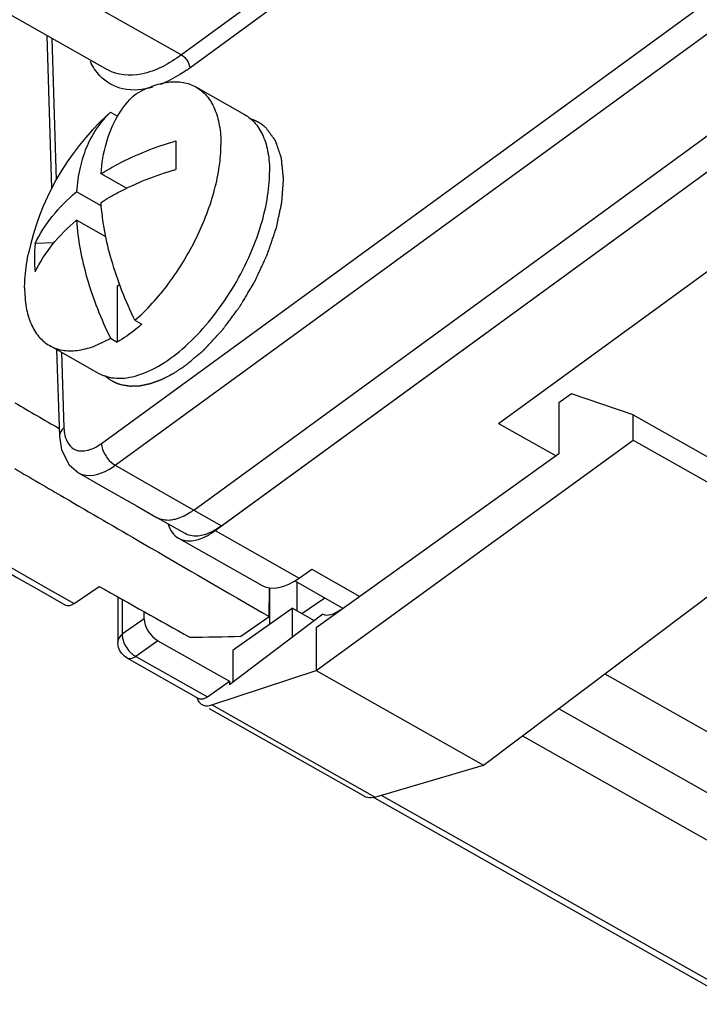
# Model space of a CAD drawing. Header units: millimetres. Extents: x 0 to 841, y 0 to 594.
# Tile 36 of 77: x 710 to 719, y 130 to 143. Entities that reach past the tile are written whole.
import ezdxf

# ---------------------------------------------------------------- set-up
doc = ezdxf.new("R2010")
doc.units = ezdxf.units.MM
doc.header["$LTSCALE"] = 46.255
doc.layers.get('0').update_dxf_attribs({"linetype": 'CONTINUOUS'})
for name, color, linetype in [('02___PRT_ALL_AXES', 7, 'CONTINUOUS'), ('DRAFTS', 7, 'CONTINUOUS'), ('ROUNDS', 7, 'CONTINUOUS')]:
    doc.layers.add(name, color=color, linetype=linetype)

msp = doc.modelspace()

# ---------------------------------------------------------------- linework, layer by layer
at = {"color": 7, "linetype": 'CONTINUOUS'}
for p, q in [((716.4312, 137.8617), (752.2562, 163.9906)), ((711.1701, 142.6219), (675.0043, 163.0648)), ((712.3297, 136.6954), (732.0269, 151.0615)), ((712.7051, 136.4832), (732.4023, 150.8493)), ((710.3509, 143.085), (710.4158, 141.0268)), ((711.1716, 142.621), (711.1703, 142.6218)), ((711.1612, 142.0077), (711.2105, 142.052)), ((711.2105, 142.052), (711.3023, 142.0001)), ((711.3023, 142.0001), (711.3023, 141.9924)), ((711.4243, 141.0286), (711.0821, 141.222)), ((711.0854, 140.7925), (710.7518, 140.9811)), ((711.1464, 140.3746), (710.7516, 140.5978)), ((710.4494, 140.2946), (710.1945, 140.2842)), ((711.3008, 139.7121), (711.3004, 138.9575)), ((711.3008, 139.7121), (711.3318, 139.7347)), ((711.5388, 139.2502), (711.6306, 139.1983)), ((711.2086, 139.0093), (711.3004, 138.9575)), ((710.4843, 138.857), (710.521, 137.6919)), ((717.4122, 138.2604), (717.2454, 138.1409)), ((718.2455, 137.9764), (717.4122, 138.2604)), ((717.2454, 138.1409), (717.2449, 137.4509)), ((718.2453, 137.6358), (718.2455, 137.9764)), ((718.2455, 137.9764), (720.414, 136.7506)), ((716.4312, 137.8617), (717.2066, 137.4234)), ((710.521, 137.6919), (710.5491, 137.505)), ((713.9757, 134.5333), (718.2453, 137.6358)), ((718.2453, 137.6358), (720.4137, 136.4101)), ((710.5491, 137.505), (710.6528, 137.3044)), ((717.2449, 137.4509), (713.9761, 135.1083)), ((710.6528, 137.3044), (710.7797, 137.1975)), ((710.7782, 137.1983), (711.1078, 137.0095)), ((711.1078, 137.0095), (711.5672, 136.7465)), ((710.5844, 136.8657), (710.5858, 136.8648)), ((711.5672, 136.7465), (711.837, 136.5921)), ((712.2135, 136.3793), (711.837, 136.5921)), ((716.2281, 133.2602), (720.4137, 136.4101)), ((711.6391, 136.2516), (711.6402, 136.251)), ((713.3513, 135.6481), (713.3509, 135.1584)), ((713.6895, 135.7404), (714.3279, 135.3796)), ((713.7213, 135.3368), (713.7211, 135.7226)), ((713.7851, 135.3007), (714.0937, 135.5119)), ((712.8626, 134.8121), (713.6552, 135.3741)), ((713.6552, 135.3741), (713.655, 134.9807)), ((713.953, 135.2058), (713.6552, 135.3741)), ((714.0687, 135.2933), (712.8108, 134.3428)), ((713.9761, 135.1083), (713.9757, 134.5333)), ((712.8623, 134.3818), (712.8626, 134.8121)), ((712.5715, 134.0709), (713.9757, 134.5333)), ((713.9757, 134.5333), (716.2281, 133.2602)), ((717.862, 134.4898), (731.2552, 126.9192)), ((712.8108, 134.391), (712.8108, 134.3428)), ((714.6305, 132.8383), (712.5421, 134.0188)), ((717.2409, 134.0224), (730.5433, 126.5032)), ((730.0455, 126.1401), (716.7518, 133.6544)), ((714.767, 132.8299), (716.2281, 133.2602))]:
    msp.add_line(p, q, dxfattribs=at)
at = {"color": 9, "linetype": 'CONTINUOUS'}
for p, q in [((675.5286, 163.5319), (712.1629, 142.8242)), ((711.0879, 137.5934), (730.7853, 151.9596)), ((711.2739, 137.2998), (730.9714, 151.6661)), ((719.0192, 147.8249), (712.1629, 142.8242)), ((719.0751, 147.607), (712.2754, 142.6476)), ((710.4178, 143.0472), (710.478, 141.137)), ((710.5512, 138.8192), (710.5832, 137.8026)), ((711.2739, 137.2998), (711.7885, 137.0051)), ((711.7885, 137.0051), (712.3297, 136.6954)), ((712.3297, 136.6954), (712.7051, 136.4832)), ((713.9183, 135.8974), (714.5662, 135.5312)), ((714.767, 132.8299), (712.5715, 134.0709))]:
    msp.add_line(p, q, dxfattribs=at)
msp.add_arc((710.9882, 144.4117), 2.1838, 304.73921, 306.11821, dxfattribs=at)
at = {"color": 7, "linetype": 'CONTINUOUS'}
for centre, radius, start, end in [((713.0125, 140.0467), 2.5963, 130.92315, 131.20219), ((742.9469, 141.4543), 30.8595, 179.60821, 180.31995), ((712.1197, 140.0914), 1.9348, 174.27877, 185.64939), ((712.5014, 134.1847), 0.1244, 229.32084, 240.58827), ((712.5006, 134.1835), 0.123, 240.63983, 250.5635), ((714.696, 132.9549), 0.1338, 240.6421, 250.1487), ((714.6955, 133.0717), 0.2522, 280.85691, 286.47596)]:
    msp.add_arc(centre, radius, start, end, dxfattribs=at)
for centre, major_axis, ratio, start_param, end_param in [((717.4145, 976.2977), (-639.92, 892.8947), 0.5713597, -4.0484956, -4.0477659), ((717.1648, 976.4413), (-640.5931, 893.8339), 0.5713597, -4.0481819, -4.047371), ((717.1648, 976.4413), (-640.5931, 893.8339), 0.5713597, -4.0473693, -4.0460836), ((717.1648, 976.4413), (-640.5931, 893.8339), 0.5713597, 2.237103, 2.2391866), ((714.3001, 135.7363), (0.2396, 0.4389), 0.4960712, -3.1046383, -2.3092395)]:
    msp.add_ellipse(centre, major_axis=major_axis, ratio=ratio, start_param=start_param, end_param=end_param, dxfattribs=at)
at = {"color": 9, "linetype": 'CONTINUOUS'}
for points, knots in [([(712.1629, 142.8242), (712.0017, 142.7067), (711.689, 142.5255), (711.3038, 142.547), (711.1717, 142.6211)], [0, 0, 0, 0, 0.5684236, 1, 1, 1, 1]), ([(711.7765, 142.3903), (711.6483, 142.3532), (711.3843, 142.3224), (711.1475, 142.4557), (711.0664, 142.5427)], [0, 0, 0, 0, 0.528895, 1, 1, 1, 1]), ([(712.2326, 142.6171), (712.2038, 142.5972), (712.093, 142.5244), (711.9747, 142.4626), (711.8839, 142.427)], [0, 0, 0, 0, 0.2645319, 1, 1, 1, 1]), ([(710.5832, 137.8026), (710.5843, 137.7679), (710.5946, 137.6556), (710.6643, 137.5372), (710.7378, 137.5067)], [0, 0, 0, 0, 0.3038284, 1, 1, 1, 1]), ([(710.8995, 137.4998), (710.915, 137.5036), (710.9822, 137.5251), (711.044, 137.5613), (711.0879, 137.5934)], [0, 0, 0, 0, 0.2271308, 1, 1, 1, 1]), ([(711.0879, 137.5934), (711.0883, 137.5661), (711.1136, 137.4493), (711.1949, 137.3451), (711.2739, 137.2998)], [0, 0, 0, 0, 0.2303905, 1, 1, 1, 1]), ([(710.7798, 137.1974), (710.8114, 137.1796), (710.9835, 137.1275), (711.1627, 137.2186), (711.2739, 137.2998)], [0, 0, 0, 0, 0.2086, 1, 1, 1, 1]), ([(712.3297, 136.6954), (712.309, 136.6803), (712.2316, 136.6281), (712.1454, 136.5868), (712.0796, 136.57)], [0, 0, 0, 0, 0.2739035, 1, 1, 1, 1]), ([(712.0796, 136.57), (712.0576, 136.5644), (711.9773, 136.5493), (711.8896, 136.5624), (711.8381, 136.5915)], [0, 0, 0, 0, 0.2780769, 1, 1, 1, 1])]:
    msp.add_open_spline(points, degree=3, knots=knots, dxfattribs=at)
for points in [[(712.1629, 142.8242), (712.2236, 142.7899), (712.2742, 142.7174), (712.2754, 142.6476)], [(711.0664, 142.5427), (711.0137, 142.5991), (710.971, 142.6657), (710.9381, 142.7355)], [(710.5832, 137.8026), (710.5494, 137.7772), (710.5196, 137.7343), (710.521, 137.692)], [(710.7378, 137.5067), (710.7877, 137.486), (710.8472, 137.4868), (710.8995, 137.4998)]]:
    msp.add_open_spline(points, degree=3, dxfattribs=at)
at = {"color": 7, "linetype": 'CONTINUOUS'}
for points, knots in [([(711.5407, 142.2929), (711.6142, 142.3357), (711.7584, 142.4064), (711.9785, 142.4645), (712.1829, 142.4645), (712.3058, 142.4222), (712.3588, 142.3922)], [0, 0, 0, 0, 0.2965371, 0.557227, 0.7875934, 1, 1, 1, 1]), ([(712.3588, 142.3922), (712.4131, 142.3615), (712.515, 142.2754), (712.6213, 142.0941), (712.6839, 141.8679), (712.6958, 141.7025), (712.6958, 141.6147)], [0, 0, 0, 0, 0.211253, 0.4411354, 0.702261, 1, 1, 1, 1]), ([(711.3049, 141.9988), (711.3211, 142.0266), (711.3884, 142.1331), (711.4715, 142.2297), (711.5407, 142.2929)], [0, 0, 0, 0, 0.2558143, 1, 1, 1, 1]), ([(711.2105, 142.052), (711.1435, 141.9909), (711.0205, 141.8491), (710.8826, 141.5947), (710.7898, 141.3009), (710.7599, 141.0906), (710.7518, 140.9811)], [0, 0, 0, 0, 0.2283242, 0.4676798, 0.7237139, 1, 1, 1, 1]), ([(711.0821, 141.222), (711.0926, 141.3638), (711.1362, 141.6334), (711.2399, 141.8874), (711.3049, 141.9988)], [0, 0, 0, 0, 0.5243099, 1, 1, 1, 1]), ([(711.0821, 141.222), (711.1562, 141.2689), (711.4745, 141.4524), (711.8198, 141.5872), (712.0881, 141.6653)], [0, 0, 0, 0, 0.238845, 1, 1, 1, 1]), ([(711.5388, 139.2502), (711.6208, 139.322), (711.7805, 139.4802), (712.0745, 139.8392), (712.3215, 140.2464), (712.5095, 140.6791), (712.614, 141.0019), (712.6791, 141.3133), (712.6957, 141.5173), (712.6958, 141.6147)], [0, 0, 0, 0, 0.1210585, 0.2493139, 0.5152996, 0.6469137, 0.7733332, 0.8917691, 1, 1, 1, 1]), ([(711.0818, 140.8387), (711.156, 140.8855), (711.4742, 141.069), (711.8195, 141.2038), (712.0878, 141.2819)], [0, 0, 0, 0, 0.238845, 1, 1, 1, 1]), ([(710.1945, 140.2842), (710.2567, 140.4139), (710.4204, 140.6677), (710.6331, 140.8809), (710.7518, 140.9811)], [0, 0, 0, 0, 0.4805641, 1, 1, 1, 1]), ([(711.5388, 139.2502), (711.4112, 139.5112), (711.2062, 140.0282), (711.0994, 140.5763), (711.0818, 140.8387)], [0, 0, 0, 0, 0.5248585, 1, 1, 1, 1]), ([(710.1943, 139.9009), (710.2564, 140.0305), (710.4202, 140.2844), (710.6329, 140.4976), (710.7516, 140.5978)], [0, 0, 0, 0, 0.4805679, 1, 1, 1, 1]), ([(710.7516, 140.5978), (710.7691, 140.3354), (710.8759, 139.7874), (711.081, 139.2703), (711.2086, 139.0093)], [0, 0, 0, 0, 0.4751415, 1, 1, 1, 1]), ([(710.0535, 139.6876), (710.0536, 139.723), (710.0581, 139.873), (710.0793, 140.0222), (710.1023, 140.1344)], [0, 0, 0, 0, 0.2362762, 1, 1, 1, 1]), ([(710.0535, 139.6876), (710.0535, 139.5997), (710.0654, 139.4343), (710.128, 139.2081), (710.2344, 139.0269), (710.3362, 138.9407), (710.3905, 138.91)], [0, 0, 0, 0, 0.297739, 0.5588646, 0.788747, 1, 1, 1, 1]), ([(711.6306, 139.1983), (711.6037, 139.1747), (711.4992, 139.087), (711.3872, 139.0081), (711.3004, 138.9575)], [0, 0, 0, 0, 0.2628976, 1, 1, 1, 1]), ([(710.3905, 138.91), (710.4435, 138.8801), (710.5664, 138.8378), (710.7708, 138.8378), (710.9909, 138.8958), (711.1351, 138.9665), (711.2086, 139.0093)], [0, 0, 0, 0, 0.2124066, 0.442773, 0.7034629, 1, 1, 1, 1]), ([(712.7051, 136.4832), (712.6872, 136.4701), (712.6194, 136.4239), (712.5451, 136.3862), (712.4881, 136.3675)], [0, 0, 0, 0, 0.269933, 1, 1, 1, 1]), ([(712.4881, 136.3675), (712.4631, 136.3593), (712.3735, 136.3363), (712.2719, 136.3464), (712.2139, 136.3791)], [0, 0, 0, 0, 0.283399, 1, 1, 1, 1]), ([(712.3737, 134.163), (712.3752, 134.1586), (712.3784, 134.15), (712.3822, 134.1417), (712.3842, 134.1377)], [0, 0, 0, 0, 0.5091089, 1, 1, 1, 1]), ([(712.4353, 134.1474), (712.4287, 134.1471), (712.4158, 134.148), (712.4037, 134.1525), (712.3983, 134.1555)], [0, 0, 0, 0, 0.5157073, 1, 1, 1, 1])]:
    msp.add_open_spline(points, degree=3, knots=knots, dxfattribs=at)
for points in [[(712.5138, 134.1789), (712.4908, 134.1625), (712.4634, 134.1487), (712.4353, 134.1474)], [(712.3842, 134.1377), (712.3931, 134.1199), (712.4052, 134.1033), (712.4203, 134.0903)], [(712.4596, 134.0675), (712.4948, 134.0551), (712.5361, 134.0592), (712.5715, 134.0709)], [(714.743, 132.824), (714.7127, 132.8183), (714.6796, 132.8186), (714.6506, 132.8291)]]:
    msp.add_open_spline(points, degree=3, dxfattribs=at)
at = {"layer": '02___PRT_ALL_AXES', "color": 7, "linetype": 'CONTINUOUS'}
for p, q in [((712.3588, 142.3922), (713.0137, 142.022)), ((710.3905, 138.91), (711.0454, 138.5398))]:
    msp.add_line(p, q, dxfattribs=at)
msp.add_arc((713.5311, 139.4322), 3.5, 132.61904, 168.42588, dxfattribs=at)
for points, knots in [([(713.0137, 142.0221), (713.0679, 141.9914), (713.1698, 141.9052), (713.2762, 141.724), (713.3388, 141.4978), (713.3507, 141.3323), (713.3507, 141.2445)], [0, 0, 0, 0, 0.2112531, 0.4411344, 0.7022586, 1, 1, 1, 1]), ([(713.3026, 141.8412), (713.2989, 141.8444), (713.2915, 141.8509), (713.2831, 141.8582), (713.2775, 141.8631), (713.2748, 141.8656), (713.272, 141.8679), (713.268, 141.8708), (713.2631, 141.8745), (713.2573, 141.8789), (713.2514, 141.8833), (713.2465, 141.887), (713.2426, 141.89), (713.2396, 141.892), (713.2365, 141.8939), (713.2324, 141.8966), (713.2273, 141.8998), (713.2212, 141.9038), (713.216, 141.9071), (713.2124, 141.9094), (713.2104, 141.9107), (713.2089, 141.9117), (713.2071, 141.9126), (713.2048, 141.9138), (713.2007, 141.916), (713.1948, 141.9191), (713.1878, 141.9229), (713.182, 141.926), (713.1773, 141.9285), (713.1744, 141.93), (713.172, 141.9313), (713.1697, 141.9323), (713.1658, 141.934), (713.1602, 141.9365), (713.1535, 141.9394), (713.1468, 141.9423), (713.1412, 141.9447), (713.1373, 141.9465), (713.1351, 141.9474), (713.1325, 141.9483), (713.1293, 141.9494), (713.1243, 141.9511), (713.118, 141.9533), (713.1079, 141.9568), (713.1003, 141.9594), (713.0953, 141.9612)], [0, 0, 0, 0, 0.0625, 0.125, 0.140625, 0.15625, 0.171875, 0.1875, 0.21875, 0.25, 0.28125, 0.3125, 0.328125, 0.34375, 0.359375, 0.375, 0.40625, 0.4375, 0.46875, 0.484375, 0.4921875, 0.5, 0.5078125, 0.515625, 0.53125, 0.5625, 0.59375, 0.625, 0.640625, 0.65625, 0.6640625, 0.671875, 0.6875, 0.71875, 0.75, 0.78125, 0.8125, 0.828125, 0.8359375, 0.84375, 0.859375, 0.875, 0.90625, 0.9375, 1, 1, 1, 1]), ([(712.2163, 138.6415), (712.231, 138.6539), (712.2604, 138.6787), (712.3045, 138.7159), (712.3486, 138.7531), (712.3853, 138.784), (712.4148, 138.8088), (712.4331, 138.8243), (712.446, 138.8352), (712.4533, 138.8414), (712.4589, 138.846), (712.4635, 138.8499), (712.4671, 138.853), (712.4694, 138.8549), (712.4713, 138.8565), (712.4727, 138.8576), (712.474, 138.859), (712.4758, 138.861), (712.478, 138.8634), (712.4816, 138.8673), (712.4861, 138.8722), (712.4933, 138.88), (712.5023, 138.8897), (712.5131, 138.9014), (712.5275, 138.9169), (712.5455, 138.9364), (712.5671, 138.9597), (712.5887, 138.9831), (712.6102, 139.0064), (712.6318, 139.0298), (712.6534, 139.0531), (712.6714, 139.0726), (712.6858, 139.0881), (712.6966, 139.0998), (712.7056, 139.1095), (712.7128, 139.1173), (712.7173, 139.1222), (712.7204, 139.1256), (712.7222, 139.1275), (712.724, 139.1294), (712.7261, 139.1323), (712.7294, 139.1368), (712.7335, 139.1424), (712.7401, 139.1513), (712.7484, 139.1625), (712.7617, 139.1805), (712.7782, 139.2029), (712.7981, 139.2298), (712.818, 139.2567), (712.8378, 139.2835), (712.8577, 139.3104), (712.8775, 139.3373), (712.8974, 139.3642), (712.914, 139.3866), (712.9272, 139.4046), (712.9371, 139.418), (712.9454, 139.4292), (712.9512, 139.4371), (712.9546, 139.4415), (712.9568, 139.4451), (712.9589, 139.4487), (712.9617, 139.4535), (712.9653, 139.4595), (712.9696, 139.4667), (712.9753, 139.4763), (712.9824, 139.4883), (712.9938, 139.5076), (713.008, 139.5316), (713.0251, 139.5605), (713.0479, 139.5989), (713.0763, 139.647), (713.1048, 139.6951), (713.1247, 139.7287), (713.1347, 139.7455), (713.1404, 139.7552), (713.1447, 139.7624), (713.1482, 139.7684), (713.1511, 139.7732), (713.154, 139.7779), (713.1569, 139.7844), (713.1617, 139.7946), (713.1676, 139.8074), (713.1747, 139.8227), (713.1818, 139.8381), (713.1913, 139.8585), (713.2079, 139.8943), (713.2269, 139.9353), (713.2459, 139.9762), (713.2601, 140.0069), (713.2743, 140.0375), (713.2862, 140.0631), (713.2957, 140.0836), (713.3028, 140.0989), (713.3087, 140.1117), (713.3135, 140.1219), (713.3165, 140.1283), (713.3185, 140.1328), (713.3198, 140.1354), (713.3205, 140.1379), (713.3217, 140.1411), (713.3234, 140.1463), (713.3256, 140.1527), (713.3308, 140.1681), (713.3387, 140.1912), (713.3492, 140.222), (713.3632, 140.2631), (713.3807, 140.3145), (713.3982, 140.3659), (713.4122, 140.407), (713.4227, 140.4378), (713.4306, 140.4609), (713.4358, 140.4763), (713.438, 140.4827), (713.4398, 140.4879), (713.4408, 140.4911), (713.4418, 140.4937), (713.4423, 140.4961), (713.4432, 140.5005), (713.4445, 140.5067), (713.4467, 140.5166), (713.4493, 140.529), (713.4525, 140.5438), (713.4567, 140.5637), (713.462, 140.5885), (713.4683, 140.6182), (713.4747, 140.6479), (713.481, 140.6777), (713.4874, 140.7074), (713.4937, 140.7372), (713.499, 140.7619), (713.5032, 140.7818), (713.5064, 140.7966), (713.509, 140.809), (713.5112, 140.8189), (713.5127, 140.8264), (713.5141, 140.8326), (713.515, 140.8369), (713.5156, 140.8394), (713.5157, 140.8411), (713.5158, 140.8428), (713.516, 140.8451), (713.5163, 140.849), (713.5167, 140.8546), (713.5172, 140.8614), (713.5178, 140.8704), (713.5186, 140.8817), (713.5196, 140.8952), (713.5209, 140.9132), (713.5225, 140.9357), (713.5245, 140.9627), (713.5264, 140.9898), (713.5284, 141.0168), (713.5303, 141.0438), (713.5319, 141.0664), (713.5332, 141.0844), (713.5342, 141.0979), (713.5352, 141.1114), (713.536, 141.1227), (713.5367, 141.1317), (713.5371, 141.1384), (713.5375, 141.1441), (713.5379, 141.1486), (713.5381, 141.1514), (713.5382, 141.1533), (713.5383, 141.1545), (713.5382, 141.1555), (713.5381, 141.1567), (713.5378, 141.1588), (713.5376, 141.1613), (713.537, 141.1673), (713.5361, 141.1764), (713.5348, 141.1885), (713.5332, 141.2047), (713.5311, 141.2248), (713.5287, 141.2491), (713.5262, 141.2733), (713.5238, 141.2975), (713.5213, 141.3217), (713.5188, 141.3459), (713.5164, 141.3701), (713.5143, 141.3903), (713.5129, 141.4044), (713.5121, 141.4125), (713.5115, 141.4185), (713.5109, 141.4246), (713.5104, 141.4296), (713.5099, 141.4337), (713.5097, 141.4362), (713.5091, 141.4378), (713.5085, 141.4395), (713.5078, 141.4416), (713.507, 141.4441), (713.5058, 141.4474), (713.5038, 141.4532), (713.501, 141.4615), (713.4976, 141.4715), (713.493, 141.4848), (713.4873, 141.5014), (713.4805, 141.5213), (713.4736, 141.5413), (713.4668, 141.5612), (713.4599, 141.5811), (713.4531, 141.6011), (713.4474, 141.6177), (713.4428, 141.631), (713.4394, 141.6409), (713.4366, 141.6492), (713.4343, 141.6559), (713.4329, 141.66), (713.4317, 141.6634), (713.431, 141.6654), (713.4304, 141.6671), (713.43, 141.6684), (713.4293, 141.6692), (713.4284, 141.6705), (713.4272, 141.672), (713.4254, 141.6745), (713.4231, 141.6776), (713.4204, 141.6813), (713.4167, 141.6863), (713.4122, 141.6925), (713.4067, 141.6999), (713.3994, 141.7098), (713.3866, 141.7272), (713.3683, 141.7519), (713.3464, 141.7817), (713.3245, 141.8114), (713.3099, 141.8313), (713.3026, 141.8412)], [0, 0, 0, 0, 0.015625, 0.03125, 0.046875, 0.0625, 0.0703125, 0.078125, 0.0820312, 0.0839844, 0.0859375, 0.0878906, 0.0888672, 0.0898438, 0.090332, 0.0908203, 0.0913086, 0.0917969, 0.0927734, 0.09375, 0.0957031, 0.0976562, 0.1015625, 0.1054688, 0.109375, 0.1171875, 0.125, 0.1328125, 0.140625, 0.1484375, 0.15625, 0.1640625, 0.1679688, 0.171875, 0.1757812, 0.1777344, 0.1796875, 0.1806641, 0.1811523, 0.1816406, 0.1826172, 0.1835938, 0.1855469, 0.1875, 0.1914062, 0.1953125, 0.203125, 0.2109375, 0.21875, 0.2265625, 0.234375, 0.2421875, 0.25, 0.2578125, 0.2617188, 0.265625, 0.2695312, 0.2714844, 0.2724609, 0.2734375, 0.2744141, 0.2753906, 0.2773438, 0.2792969, 0.28125, 0.2851562, 0.2890625, 0.296875, 0.3046875, 0.3125, 0.328125, 0.34375, 0.3515625, 0.3554688, 0.3574219, 0.359375, 0.3613281, 0.3623047, 0.3632812, 0.3652344, 0.3671875, 0.3710938, 0.375, 0.3789062, 0.3828125, 0.390625, 0.40625, 0.4140625, 0.421875, 0.4296875, 0.4375, 0.4414062, 0.4453125, 0.4492188, 0.4511719, 0.453125, 0.4541016, 0.4545898, 0.4550781, 0.4560547, 0.4570312, 0.4589844, 0.4609375, 0.46875, 0.4765625, 0.484375, 0.5, 0.515625, 0.5234375, 0.53125, 0.5390625, 0.5410156, 0.5429688, 0.5439453, 0.5449219, 0.5454102, 0.5458984, 0.546875, 0.5488281, 0.5507812, 0.5546875, 0.5585938, 0.5625, 0.5703125, 0.578125, 0.5859375, 0.59375, 0.6015625, 0.609375, 0.6171875, 0.6210938, 0.625, 0.6289062, 0.6308594, 0.6328125, 0.6347656, 0.6357422, 0.6362305, 0.6367188, 0.637207, 0.6376953, 0.6386719, 0.640625, 0.6425781, 0.6445312, 0.6484375, 0.6523438, 0.65625, 0.6640625, 0.671875, 0.6796875, 0.6875, 0.6953125, 0.703125, 0.7070312, 0.7109375, 0.7148438, 0.71875, 0.7207031, 0.7226562, 0.7246094, 0.7255859, 0.7265625, 0.7270508, 0.7272949, 0.7275391, 0.7280273, 0.7285156, 0.7294922, 0.7304688, 0.734375, 0.7382812, 0.7421875, 0.75, 0.7578125, 0.765625, 0.7734375, 0.78125, 0.7890625, 0.796875, 0.8046875, 0.8085938, 0.8105469, 0.8125, 0.8144531, 0.8164062, 0.8173828, 0.8183594, 0.8188477, 0.8193359, 0.8203125, 0.8212891, 0.8222656, 0.8242188, 0.828125, 0.8320312, 0.8359375, 0.84375, 0.8515625, 0.859375, 0.8671875, 0.875, 0.8828125, 0.890625, 0.8945312, 0.8984375, 0.9023438, 0.9042969, 0.90625, 0.9072266, 0.9082031, 0.9086914, 0.9091797, 0.909668, 0.9101562, 0.9111328, 0.9121094, 0.9140625, 0.9160156, 0.9179688, 0.921875, 0.9257812, 0.9296875, 0.9375, 0.953125, 0.96875, 0.984375, 1, 1, 1, 1]), ([(713.2194, 140.4838), (713.2607, 140.6131), (713.3244, 140.864), (713.3506, 141.1222), (713.3507, 141.2445)], [0, 0, 0, 0, 0.5260934, 1, 1, 1, 1]), ([(711.0454, 138.5398), (711.0816, 138.5194), (711.161, 138.4866), (711.2918, 138.4661), (711.433, 138.4735), (711.6411, 138.5218), (711.9148, 138.6552), (712.2336, 138.9006), (712.5408, 139.2247), (712.8187, 139.6095), (713.0516, 140.0326), (713.1712, 140.3325), (713.2194, 140.4838)], [0, 0, 0, 0, 0.039057, 0.0797453, 0.1234242, 0.1710407, 0.2796299, 0.4061519, 0.547308, 0.6977085, 0.8508678, 1, 1, 1, 1]), ([(711.3533, 138.3845), (711.3683, 138.3821), (711.3909, 138.3784), (711.4173, 138.3742), (711.4324, 138.3717), (711.4437, 138.3699), (711.4531, 138.3684), (711.4607, 138.3672), (711.4654, 138.3664), (711.4691, 138.3658), (711.4715, 138.3654), (711.4731, 138.3651), (711.4741, 138.365), (711.4752, 138.3651), (711.4765, 138.3651), (711.4796, 138.3653), (711.4844, 138.3654), (711.4907, 138.3657), (711.497, 138.3659), (711.5054, 138.3662), (711.5201, 138.3668), (711.5411, 138.3676), (711.5622, 138.3683), (711.5769, 138.3689), (711.5853, 138.3692), (711.5916, 138.3695), (711.5979, 138.3697), (711.6026, 138.3699), (711.6058, 138.37), (711.6071, 138.37), (711.6081, 138.37), (711.6092, 138.3702), (711.6112, 138.3707), (711.614, 138.3713), (711.6185, 138.3722), (711.6241, 138.3734), (711.633, 138.3753), (711.6442, 138.3777), (711.6576, 138.3805), (711.671, 138.3834), (711.6844, 138.3862), (711.6978, 138.3891), (711.7113, 138.392), (711.7224, 138.3943), (711.7314, 138.3962), (711.737, 138.3974), (711.7414, 138.3984), (711.7448, 138.3991), (711.7476, 138.3997), (711.7498, 138.4002), (711.7515, 138.4004), (711.7533, 138.4012), (711.7556, 138.402), (711.7585, 138.4031), (711.762, 138.4044), (711.7667, 138.4061), (711.7726, 138.4083), (711.7819, 138.4118), (711.7936, 138.4161), (711.8076, 138.4213), (711.8217, 138.4265), (711.8357, 138.4317), (711.8497, 138.4369), (711.8638, 138.4421), (711.8754, 138.4464), (711.8848, 138.4499), (711.8906, 138.452), (711.8953, 138.4537), (711.8982, 138.4548), (711.9003, 138.4556), (711.9015, 138.456), (711.9027, 138.4567), (711.9042, 138.4575), (711.9078, 138.4593), (711.9132, 138.4621), (711.9204, 138.4659), (711.9277, 138.4696), (711.9373, 138.4746), (711.9541, 138.4833), (711.9782, 138.4957), (712.0023, 138.5081), (712.0192, 138.5168), (712.0288, 138.5218), (712.036, 138.5255), (712.0432, 138.5293), (712.0487, 138.5321), (712.0523, 138.5339), (712.0538, 138.5347), (712.055, 138.5353), (712.0562, 138.5361), (712.0584, 138.5376), (712.0616, 138.5396), (712.0666, 138.5429), (712.0729, 138.5471), (712.0829, 138.5537), (712.0955, 138.562), (712.1106, 138.5719), (712.1307, 138.5852), (712.166, 138.6084), (712.1961, 138.6282), (712.2163, 138.6415)], [0, 0, 0, 0, 0.0625, 0.09375, 0.109375, 0.125, 0.140625, 0.1484375, 0.15625, 0.1601562, 0.1640625, 0.1660156, 0.1669922, 0.1679688, 0.1699219, 0.171875, 0.1796875, 0.1875, 0.1953125, 0.203125, 0.21875, 0.25, 0.28125, 0.296875, 0.3046875, 0.3125, 0.3203125, 0.328125, 0.3300781, 0.3320312, 0.3330078, 0.3339844, 0.3359375, 0.3398438, 0.34375, 0.3515625, 0.359375, 0.375, 0.390625, 0.40625, 0.421875, 0.4375, 0.453125, 0.46875, 0.4765625, 0.484375, 0.4882812, 0.4921875, 0.4960938, 0.4980469, 0.5, 0.5019531, 0.5039062, 0.5078125, 0.5117188, 0.515625, 0.5234375, 0.53125, 0.546875, 0.5625, 0.578125, 0.59375, 0.609375, 0.625, 0.640625, 0.6484375, 0.65625, 0.6601562, 0.6640625, 0.6660156, 0.6669922, 0.6679688, 0.6699219, 0.671875, 0.6796875, 0.6875, 0.6953125, 0.703125, 0.71875, 0.75, 0.78125, 0.796875, 0.8046875, 0.8125, 0.8203125, 0.828125, 0.8300781, 0.8320312, 0.8330078, 0.8339844, 0.8359375, 0.8398438, 0.84375, 0.8515625, 0.859375, 0.875, 0.890625, 0.90625, 0.9375, 1, 1, 1, 1]), ([(711.135, 138.5056), (711.1388, 138.5023), (711.1444, 138.4975), (711.1518, 138.4911), (711.1565, 138.4871), (711.1602, 138.4838), (711.1626, 138.4818), (711.1644, 138.4802), (711.1665, 138.4786), (711.1703, 138.4759), (711.1756, 138.4719), (711.1821, 138.4672), (711.1885, 138.4625), (711.1939, 138.4586), (711.1977, 138.4558), (711.1998, 138.4542), (711.2021, 138.4529), (711.2049, 138.4511), (711.2117, 138.447), (711.2196, 138.4421), (711.2275, 138.4373), (711.2315, 138.4348), (711.2337, 138.4335), (711.2354, 138.4324), (711.2372, 138.4315), (711.2396, 138.4303), (711.2437, 138.4282), (711.252, 138.424), (711.2603, 138.4199), (711.2674, 138.4163), (711.2703, 138.4148), (711.2727, 138.4135), (711.275, 138.4126), (711.279, 138.411), (711.2846, 138.4086), (711.2914, 138.4059), (711.2982, 138.4031), (711.3033, 138.401), (711.3067, 138.3996), (711.3081, 138.399), (711.3092, 138.3986), (711.3105, 138.3981), (711.3129, 138.3974), (711.3163, 138.3963), (711.3218, 138.3945), (711.3286, 138.3923), (711.3396, 138.3889), (711.3478, 138.3862), (711.3533, 138.3845)], [0, 0, 0, 0, 0.0625, 0.09375, 0.125, 0.140625, 0.15625, 0.1640625, 0.171875, 0.1875, 0.21875, 0.25, 0.28125, 0.3125, 0.328125, 0.3359375, 0.34375, 0.359375, 0.375, 0.4375, 0.46875, 0.484375, 0.4921875, 0.5, 0.5078125, 0.515625, 0.53125, 0.5625, 0.625, 0.640625, 0.65625, 0.6640625, 0.671875, 0.6875, 0.71875, 0.75, 0.78125, 0.8125, 0.8203125, 0.828125, 0.8320312, 0.8359375, 0.84375, 0.859375, 0.875, 0.90625, 0.9375, 1, 1, 1, 1])]:
    msp.add_open_spline(points, degree=3, knots=knots, dxfattribs=at)
at = {"layer": 'DRAFTS', "color": 7, "linetype": 'CONTINUOUS'}
for p, q in [((713.3472, 135.2601), (713.3474, 135.6488)), ((712.9629, 134.9955), (713.3472, 135.2601))]:
    msp.add_line(p, q, dxfattribs=at)
for centre, major_axis, ratio, start_param, end_param in [((717.0204, 975.6845), (-655.467, 882.9423), 0.5801941, -4.0561715, -4.0547036), ((774.4651, 980.533), (1553.32, 89.8916), 0.5416029, -1.6421555, -1.6417139)]:
    msp.add_ellipse(centre, major_axis=major_axis, ratio=ratio, start_param=start_param, end_param=end_param, dxfattribs=at)
at = {"layer": 'ROUNDS', "color": 7, "linetype": 'CONTINUOUS'}
for p, q in [((712.6172, 136.4191), (732.6817, 151.0531)), ((712.1256, 136.3152), (713.2486, 135.6805)), ((713.7499, 135.7788), (713.9183, 135.8974)), ((710.72, 135.4362), (711.0561, 135.6676)), ((711.3079, 135.5262), (711.3075, 134.9187)), ((711.6612, 135.2326), (711.6612, 135.3278)), ((711.8486, 134.9349), (712.8108, 134.391)), ((712.3989, 134.1557), (711.4342, 134.701)), ((712.5138, 134.1789), (712.8108, 134.391)), ((714.7616, 132.8202), (752.0989, 111.7151))]:
    msp.add_line(p, q, dxfattribs=at)
at = {"layer": 'ROUNDS', "color": 9, "linetype": 'CONTINUOUS'}
for p, q in [((712.6172, 136.4191), (713.7499, 135.7788)), ((711.3673, 135.4928), (711.367, 135.0225)), ((711.6612, 135.2326), (711.367, 135.0225)), ((711.8486, 134.9349), (711.5516, 134.7227)), ((711.5516, 134.7227), (712.5138, 134.1789)), ((714.8547, 132.8557), (752.216, 111.737))]:
    msp.add_line(p, q, dxfattribs=at)
at = {"layer": 'ROUNDS', "color": 7, "linetype": 'CONTINUOUS'}
msp.add_arc((1346.9261, 1247.8367), 1281.558, 238.0780396, 240.2297487, dxfattribs=at)
at = {"layer": 'ROUNDS', "color": 9, "linetype": 'CONTINUOUS'}
for centre, radius, start, end in [((1340.2354, 1236.4617), 1268.285, 238.0643304, 240.24108), ((711.752, 135.0556), 0.3895, 220.81866, 227.84887)]:
    msp.add_arc(centre, radius, start, end, dxfattribs=at)
at = {"layer": 'ROUNDS', "color": 7, "linetype": 'CONTINUOUS'}
for centre, major_axis, ratio, start_param, end_param in [((713.7504, 136.5455), (0.5054, 0.863), 0.5161669, -3.1337197, -2.2939795), ((711.8489, 135.1266), (-0.1473, 0.202), 0.5762065, 0.6682583, 2.2384455)]:
    msp.add_ellipse(centre, major_axis=major_axis, ratio=ratio, start_param=start_param, end_param=end_param, dxfattribs=at)
for points, knots in [([(711.9838, 136.5074), (711.9965, 136.4664), (712.0307, 136.391), (712.0924, 136.334), (712.1256, 136.3152)], [0, 0, 0, 0, 0.5295045, 1, 1, 1, 1]), ([(712.1256, 136.3152), (712.1708, 136.2897), (712.2897, 136.2665), (712.402, 136.3007), (712.4591, 136.3261)], [0, 0, 0, 0, 0.4534901, 1, 1, 1, 1]), ([(712.4591, 136.3261), (712.4657, 136.329), (712.4924, 136.3413), (712.5184, 136.3553), (712.5376, 136.3666)], [0, 0, 0, 0, 0.2424066, 1, 1, 1, 1]), ([(712.5376, 136.3666), (712.5443, 136.3705), (712.5714, 136.387), (712.5978, 136.4049), (712.6172, 136.4191)], [0, 0, 0, 0, 0.2433019, 1, 1, 1, 1]), ([(710.72, 135.4362), (710.7096, 135.429), (710.6891, 135.417), (710.6574, 135.4062), (710.6279, 135.4044), (710.6101, 135.4102), (710.6026, 135.4144)], [0, 0, 0, 0, 0.3028319, 0.5659137, 0.7937259, 1, 1, 1, 1])]:
    msp.add_open_spline(points, degree=3, knots=knots, dxfattribs=at)
at = {"layer": 'ROUNDS', "color": 9, "linetype": 'CONTINUOUS'}
for points in [[(711.367, 135.0225), (711.3353, 134.9985), (711.3077, 134.9589), (711.3075, 134.9192)], [(711.4906, 134.7668), (711.5092, 134.75), (711.5296, 134.7348), (711.5516, 134.7227)]]:
    msp.add_open_spline(points, degree=3, dxfattribs=at)
for points, knots in [([(711.367, 135.0225), (711.3664, 135.0044), (711.3753, 134.9236), (711.4162, 134.8484), (711.4572, 134.801)], [0, 0, 0, 0, 0.2241471, 1, 1, 1, 1]), ([(711.5516, 134.7227), (711.5413, 134.7156), (711.5072, 134.695), (711.4591, 134.687), (711.4346, 134.7008)], [0, 0, 0, 0, 0.3080873, 1, 1, 1, 1])]:
    msp.add_open_spline(points, degree=3, knots=knots, dxfattribs=at)
at = {"layer": 'ROUNDS', "color": 7, "linetype": 'CONTINUOUS'}
for points in [[(711.3186, 134.8451), (711.3113, 134.869), (711.3076, 134.8942), (711.3077, 134.9192)], [(711.4343, 134.7011), (711.3807, 134.7315), (711.3365, 134.7862), (711.3186, 134.8451)]]:
    msp.add_open_spline(points, degree=3, dxfattribs=at)

doc.saveas('drawing.dxf')
